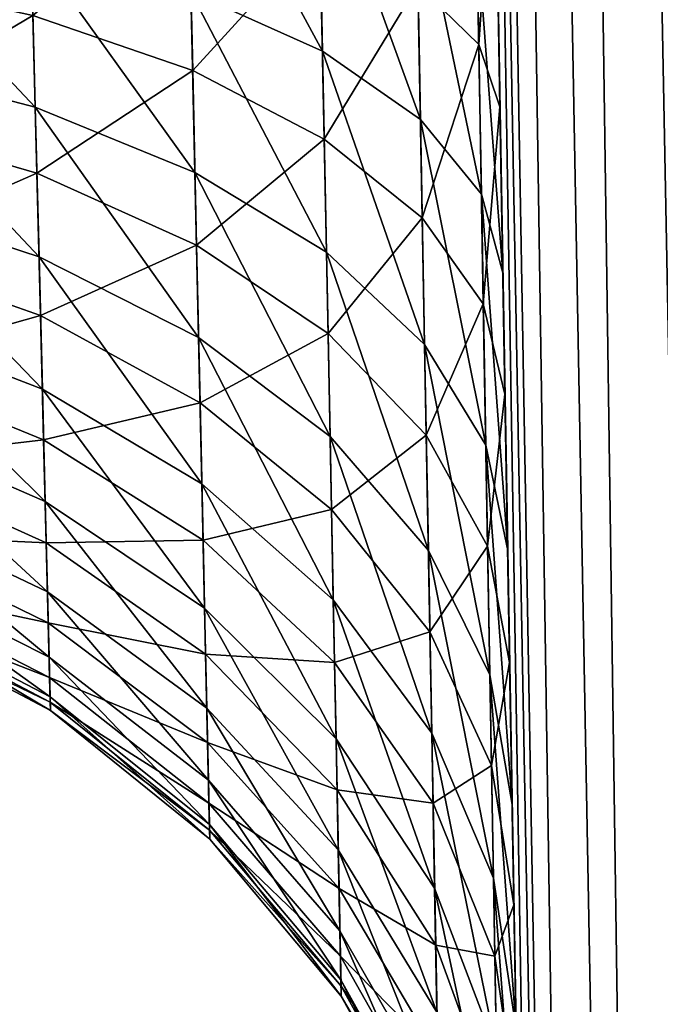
# Model space of a CAD drawing. Header units: metres. Extents: x -59 to 28, y 0 to 1740.
# Tile 89 of 112: x -15.626 to -15.323, y 1657.479 to 1657.944. Entities that reach past the tile are written whole.
import ezdxf

# ---------------------------------------------------------------- set-up
doc = ezdxf.new("R2010")
doc.units = ezdxf.units.M

msp = doc.modelspace()

# ---------------------------------------------------------------- linework, layer by layer
at = {"layer": 'ELYT3PV170'}
for points in [[(-15.334024, 1654.191284, 645.665894), (-15.5, 1663.699951, 673.500061), (-15.5, 1663.699951, 645.499939)], [(-15.5, 1663.699951, 673.500061), (-15.334024, 1654.191284, 645.665894), (-15.403845, 1658.191284, 673.596252)], [(-15.403845, 1658.191284, 686.403748), (-15.386809, 1657.215332, 814.481628), (-15.5, 1663.699951, 686.499939)], [(-15.386809, 1657.215332, 814.481628), (-15.387152, 1657.234863, 814.368713), (-15.5, 1663.699951, 686.499939)], [(-15.5, 1663.699951, 686.499939), (-15.387152, 1657.234863, 814.368713), (-15.5, 1663.699951, 750)], [(-15.387918, 1657.278809, 814.22821), (-15.5, 1663.699951, 750), (-15.387152, 1657.234863, 814.368713)], [(-15.389037, 1657.342896, 814.095642), (-15.5, 1663.699951, 750), (-15.387918, 1657.278809, 814.22821)], [(-15.390484, 1657.425781, 813.973938), (-15.5, 1663.699951, 750), (-15.389037, 1657.342896, 814.095642)], [(-15.392226, 1657.525635, 813.865784), (-15.5, 1663.699951, 750), (-15.390484, 1657.425781, 813.973938)], [(-15.394227, 1657.640259, 813.773376), (-15.5, 1663.699951, 750), (-15.392226, 1657.525635, 813.865784)], [(-15.396442, 1657.767212, 813.698853), (-15.5, 1663.699951, 750), (-15.394227, 1657.640259, 813.773376)], [(-15.5, 1663.699951, 750), (-15.398813, 1657.903076, 813.643982), (-15.401299, 1658.04541, 813.609497)], [(-15.398813, 1657.903076, 813.643982), (-15.5, 1663.699951, 750), (-15.396442, 1657.767212, 813.698853)], [(-15.5, 1663.699951, 854.500061), (-15.5, 1663.699951, 826.499939), (-15.334024, 1654.191284, 854.334106)], [(-15.5, 1663.699951, 826.499939), (-15.403845, 1658.191284, 826.403748), (-15.334024, 1654.191284, 854.334106)], [(-15.5, 1663.699951, 854.500061), (-15.334024, 1654.191284, 854.334106), (-15.492388, 1663.699951, 854.586975)], [(-15.334024, 1654.191284, 645.665894), (-15.5, 1663.699951, 645.499939), (-15.324392, 1654.189697, 645.568359)], [(-15.5, 1663.699951, 645.499939), (-15.492388, 1663.699951, 645.413025), (-15.324392, 1654.189697, 645.568359)], [(-15.334024, 1654.191284, 854.334106), (-15.324392, 1654.189697, 854.431641), (-15.492388, 1663.699951, 854.586975)], [(-15.492388, 1663.699951, 854.586975), (-15.324392, 1654.189697, 854.431641), (-15.469803, 1663.699951, 854.671204)], [(-15.324392, 1654.189697, 645.568359), (-15.492388, 1663.699951, 645.413025), (-15.469803, 1663.699951, 645.328796)], [(-15.432965, 1663.699951, 854.750183), (-15.469803, 1663.699951, 854.671204), (-15.295926, 1654.188599, 854.525391)], [(-15.295926, 1654.188599, 854.525391), (-15.469803, 1663.699951, 854.671204), (-15.324392, 1654.189697, 854.431641)], [(-15.432965, 1663.699951, 645.249817), (-15.295926, 1654.188599, 645.474609), (-15.469803, 1663.699951, 645.328796)], [(-15.295926, 1654.188599, 645.474609), (-15.324392, 1654.189697, 645.568359), (-15.469803, 1663.699951, 645.328796)], [(-15.383017, 1663.699951, 854.821472), (-15.432965, 1663.699951, 854.750183), (-15.24972, 1654.187866, 854.611816)], [(-15.24972, 1654.187866, 854.611816), (-15.432965, 1663.699951, 854.750183), (-15.295926, 1654.188599, 854.525391)], [(-15.383017, 1663.699951, 645.178528), (-15.24972, 1654.187866, 645.388184), (-15.432965, 1663.699951, 645.249817)], [(-15.24972, 1654.187866, 645.388184), (-15.295926, 1654.188599, 645.474609), (-15.432965, 1663.699951, 645.249817)], [(-15.321469, 1663.699951, 854.882996), (-15.383017, 1663.699951, 854.821472), (-15.187547, 1654.187622, 854.687561)], [(-15.187547, 1654.187622, 854.687561), (-15.383017, 1663.699951, 854.821472), (-15.24972, 1654.187866, 854.611816)], [(-15.321469, 1663.699951, 645.117004), (-15.187547, 1654.187622, 645.312439), (-15.383017, 1663.699951, 645.178528)], [(-15.187547, 1654.187622, 645.312439), (-15.24972, 1654.187866, 645.388184), (-15.383017, 1663.699951, 645.178528)], [(-15.403845, 1658.191284, 673.596252), (-15.334024, 1654.191284, 645.665894), (-15.401849, 1658.076904, 673.604797)], [(-15.401299, 1658.04541, 686.390503), (-15.386809, 1657.215332, 814.481628), (-15.403845, 1658.191284, 686.403748)], [(-15.401849, 1658.076904, 826.395203), (-15.334024, 1654.191284, 854.334106), (-15.403845, 1658.191284, 826.403748)], [(-15.401849, 1658.076904, 673.604797), (-15.334024, 1654.191284, 645.665894), (-15.399883, 1657.964355, 673.626404)], [(-15.399883, 1657.964355, 826.373596), (-15.334024, 1654.191284, 854.334106), (-15.401849, 1658.076904, 826.395203)], [(-15.437631, 1657.960693, 813.825562), (-15.411147, 1658.061157, 813.705566), (-15.408873, 1657.932617, 813.736511)], [(-15.408873, 1657.932617, 686.263489), (-15.411147, 1658.061157, 686.294434), (-15.437631, 1657.960693, 686.174438)], [(-15.411147, 1658.061157, 813.705566), (-15.401299, 1658.04541, 813.609497), (-15.408873, 1657.932617, 813.736511)], [(-15.401299, 1658.04541, 686.390503), (-15.411147, 1658.061157, 686.294434), (-15.408873, 1657.932617, 686.263489)], [(-15.547059, 1658.047974, 826.031494), (-15.482856, 1657.929443, 826.071716), (-15.484874, 1658.03064, 826.104858)], [(-15.482856, 1657.929443, 826.071716), (-15.547059, 1658.047974, 826.031494), (-15.545049, 1657.957397, 826.001892)], [(-15.484874, 1658.03064, 673.895142), (-15.482856, 1657.929443, 673.928284), (-15.547059, 1658.047974, 673.968506)], [(-15.482856, 1657.929443, 673.928284), (-15.545049, 1657.957397, 673.998108), (-15.547059, 1658.047974, 673.968506)], [(-15.408873, 1657.932617, 813.736511), (-15.401299, 1658.04541, 813.609497), (-15.398813, 1657.903076, 813.643982)], [(-15.398813, 1657.903076, 686.356018), (-15.401299, 1658.04541, 686.390503), (-15.408873, 1657.932617, 686.263489)], [(-15.398813, 1657.903076, 686.356018), (-15.386809, 1657.215332, 814.481628), (-15.401299, 1658.04541, 686.390503)], [(-15.482856, 1657.929443, 826.071716), (-15.436457, 1657.897095, 826.151245), (-15.484874, 1658.03064, 826.104858)], [(-15.484874, 1658.03064, 826.104858), (-15.436457, 1657.897095, 826.151245), (-15.438548, 1658.010254, 826.188538)], [(-15.438548, 1658.010254, 673.811462), (-15.436457, 1657.897095, 673.848755), (-15.484874, 1658.03064, 673.895142)], [(-15.436457, 1657.897095, 673.848755), (-15.482856, 1657.929443, 673.928284), (-15.484874, 1658.03064, 673.895142)], [(-15.544221, 1657.920166, 814.014832), (-15.619818, 1657.946289, 814.070679), (-15.546177, 1658.008301, 813.979675)], [(-15.544221, 1657.920166, 685.985168), (-15.546177, 1658.008301, 686.020325), (-15.619818, 1657.946289, 685.929321)], [(-15.483988, 1657.986206, 813.907654), (-15.544221, 1657.920166, 814.014832), (-15.546177, 1658.008301, 813.979675)], [(-15.483988, 1657.986206, 686.092346), (-15.546177, 1658.008301, 686.020325), (-15.544221, 1657.920166, 685.985168)], [(-15.436457, 1657.897095, 826.151245), (-15.40762, 1657.861816, 826.237549), (-15.438548, 1658.010254, 826.188538)], [(-15.438548, 1658.010254, 826.188538), (-15.40762, 1657.861816, 826.237549), (-15.409853, 1657.987915, 826.279236)], [(-15.409853, 1657.987915, 673.720764), (-15.40762, 1657.861816, 673.762451), (-15.438548, 1658.010254, 673.811462)], [(-15.40762, 1657.861816, 673.762451), (-15.436457, 1657.897095, 673.848755), (-15.438548, 1658.010254, 673.811462)], [(-15.620666, 1657.97998, 825.944458), (-15.706826, 1657.996338, 825.901611), (-15.618726, 1657.902832, 825.905884)], [(-15.618726, 1657.902832, 825.905884), (-15.706826, 1657.996338, 825.901611), (-15.704795, 1657.925293, 825.866089)], [(-15.620666, 1657.97998, 674.055542), (-15.618726, 1657.902832, 674.094116), (-15.706826, 1657.996338, 674.098389)], [(-15.618726, 1657.902832, 674.094116), (-15.704795, 1657.925293, 674.133911), (-15.706826, 1657.996338, 674.098389)], [(-15.40762, 1657.861816, 826.237549), (-15.397445, 1657.824585, 826.327209), (-15.409853, 1657.987915, 826.279236)], [(-15.409853, 1657.987915, 826.279236), (-15.397445, 1657.824585, 826.327209), (-15.399883, 1657.964355, 826.373596)], [(-15.399883, 1657.964355, 673.626404), (-15.397445, 1657.824585, 673.672791), (-15.409853, 1657.987915, 673.720764)], [(-15.397445, 1657.824585, 673.672791), (-15.40762, 1657.861816, 673.762451), (-15.409853, 1657.987915, 673.720764)], [(-15.544221, 1657.920166, 814.014832), (-15.483988, 1657.986206, 813.907654), (-15.482025, 1657.887817, 813.947021)], [(-15.482025, 1657.887817, 686.052979), (-15.483988, 1657.986206, 686.092346), (-15.544221, 1657.920166, 685.985168)], [(-15.483988, 1657.986206, 813.907654), (-15.437631, 1657.960693, 813.825562), (-15.482025, 1657.887817, 813.947021)], [(-15.437631, 1657.960693, 686.174438), (-15.483988, 1657.986206, 686.092346), (-15.482025, 1657.887817, 686.052979)], [(-15.545049, 1657.957397, 826.001892), (-15.620666, 1657.97998, 825.944458), (-15.543156, 1657.87207, 825.959229)], [(-15.543156, 1657.87207, 825.959229), (-15.620666, 1657.97998, 825.944458), (-15.618726, 1657.902832, 825.905884)], [(-15.545049, 1657.957397, 673.998108), (-15.543156, 1657.87207, 674.040771), (-15.620666, 1657.97998, 674.055542)], [(-15.543156, 1657.87207, 674.040771), (-15.618726, 1657.902832, 674.094116), (-15.620666, 1657.97998, 674.055542)], [(-15.619818, 1657.946289, 814.070679), (-15.703975, 1657.896606, 814.152283), (-15.705938, 1657.96521, 814.112305)], [(-15.619818, 1657.946289, 685.929321), (-15.705938, 1657.96521, 685.887695), (-15.703975, 1657.896606, 685.847717)], [(-15.399883, 1657.964355, 673.626404), (-15.334024, 1654.191284, 645.665894), (-15.397445, 1657.824585, 673.672791)], [(-15.397445, 1657.824585, 826.327209), (-15.334024, 1654.191284, 854.334106), (-15.399883, 1657.964355, 826.373596)], [(-15.482025, 1657.887817, 813.947021), (-15.437631, 1657.960693, 813.825562), (-15.435596, 1657.850586, 813.86969)], [(-15.435596, 1657.850586, 686.13031), (-15.437631, 1657.960693, 686.174438), (-15.482025, 1657.887817, 686.052979)], [(-15.437631, 1657.960693, 813.825562), (-15.408873, 1657.932617, 813.736511), (-15.435596, 1657.850586, 813.86969)], [(-15.408873, 1657.932617, 686.263489), (-15.437631, 1657.960693, 686.174438), (-15.435596, 1657.850586, 686.13031)], [(-15.545049, 1657.957397, 826.001892), (-15.480955, 1657.834229, 826.023987), (-15.482856, 1657.929443, 826.071716)], [(-15.480955, 1657.834229, 826.023987), (-15.545049, 1657.957397, 826.001892), (-15.543156, 1657.87207, 825.959229)], [(-15.482856, 1657.929443, 673.928284), (-15.480955, 1657.834229, 673.976013), (-15.545049, 1657.957397, 673.998108)], [(-15.480955, 1657.834229, 673.976013), (-15.543156, 1657.87207, 674.040771), (-15.545049, 1657.957397, 673.998108)], [(-15.617943, 1657.871704, 814.114014), (-15.703975, 1657.896606, 814.152283), (-15.619818, 1657.946289, 814.070679)], [(-15.617943, 1657.871704, 685.885986), (-15.619818, 1657.946289, 685.929321), (-15.703975, 1657.896606, 685.847717)], [(-15.544221, 1657.920166, 814.014832), (-15.617943, 1657.871704, 814.114014), (-15.619818, 1657.946289, 814.070679)], [(-15.544221, 1657.920166, 685.985168), (-15.619818, 1657.946289, 685.929321), (-15.617943, 1657.871704, 685.885986)], [(-15.435596, 1657.850586, 813.86969), (-15.408873, 1657.932617, 813.736511), (-15.406703, 1657.809937, 813.78595)], [(-15.406703, 1657.809937, 686.21405), (-15.408873, 1657.932617, 686.263489), (-15.435596, 1657.850586, 686.13031)], [(-15.408873, 1657.932617, 813.736511), (-15.398813, 1657.903076, 813.643982), (-15.406703, 1657.809937, 813.78595)], [(-15.398813, 1657.903076, 686.356018), (-15.408873, 1657.932617, 686.263489), (-15.406703, 1657.809937, 686.21405)], [(-15.480955, 1657.834229, 826.023987), (-15.434489, 1657.790649, 826.097717), (-15.482856, 1657.929443, 826.071716)], [(-15.482856, 1657.929443, 826.071716), (-15.434489, 1657.790649, 826.097717), (-15.436457, 1657.897095, 826.151245)], [(-15.436457, 1657.897095, 673.848755), (-15.434489, 1657.790649, 673.902283), (-15.482856, 1657.929443, 673.928284)], [(-15.434489, 1657.790649, 673.902283), (-15.480955, 1657.834229, 673.976013), (-15.482856, 1657.929443, 673.928284)], [(-15.618726, 1657.902832, 825.905884), (-15.704795, 1657.925293, 825.866089), (-15.616949, 1657.832153, 825.856384)], [(-15.616949, 1657.832153, 825.856384), (-15.704795, 1657.925293, 825.866089), (-15.702934, 1657.860229, 825.820496)], [(-15.618726, 1657.902832, 674.094116), (-15.616949, 1657.832153, 674.143616), (-15.704795, 1657.925293, 674.133911)], [(-15.616949, 1657.832153, 674.143616), (-15.702934, 1657.860229, 674.179504), (-15.704795, 1657.925293, 674.133911)], [(-15.542392, 1657.837646, 814.062805), (-15.617943, 1657.871704, 814.114014), (-15.544221, 1657.920166, 814.014832)], [(-15.542392, 1657.837646, 685.937195), (-15.544221, 1657.920166, 685.985168), (-15.617943, 1657.871704, 685.885986)], [(-15.482025, 1657.887817, 813.947021), (-15.542392, 1657.837646, 814.062805), (-15.544221, 1657.920166, 814.014832)], [(-15.482025, 1657.887817, 686.052979), (-15.544221, 1657.920166, 685.985168), (-15.542392, 1657.837646, 685.937195)], [(-15.543156, 1657.87207, 825.959229), (-15.618726, 1657.902832, 825.905884), (-15.541422, 1657.793945, 825.904419)], [(-15.541422, 1657.793945, 825.904419), (-15.618726, 1657.902832, 825.905884), (-15.616949, 1657.832153, 825.856384)], [(-15.543156, 1657.87207, 674.040771), (-15.541422, 1657.793945, 674.095581), (-15.618726, 1657.902832, 674.094116)], [(-15.541422, 1657.793945, 674.095581), (-15.616949, 1657.832153, 674.143616), (-15.618726, 1657.902832, 674.094116)], [(-15.406703, 1657.809937, 813.78595), (-15.398813, 1657.903076, 813.643982), (-15.396442, 1657.767212, 813.698853)], [(-15.396442, 1657.767212, 686.301147), (-15.398813, 1657.903076, 686.356018), (-15.406703, 1657.809937, 686.21405)], [(-15.396442, 1657.767212, 686.301147), (-15.386809, 1657.215332, 814.481628), (-15.398813, 1657.903076, 686.356018)], [(-15.617943, 1657.871704, 814.114014), (-15.702201, 1657.834595, 814.201904), (-15.703975, 1657.896606, 814.152283)], [(-15.617943, 1657.871704, 685.885986), (-15.703975, 1657.896606, 685.847717), (-15.702201, 1657.834595, 685.798096)], [(-15.434489, 1657.790649, 826.097717), (-15.40552, 1657.743042, 826.177734), (-15.436457, 1657.897095, 826.151245)], [(-15.436457, 1657.897095, 826.151245), (-15.40552, 1657.743042, 826.177734), (-15.40762, 1657.861816, 826.237549)], [(-15.40762, 1657.861816, 673.762451), (-15.40552, 1657.743042, 673.822266), (-15.436457, 1657.897095, 673.848755)], [(-15.40552, 1657.743042, 673.822266), (-15.434489, 1657.790649, 673.902283), (-15.436457, 1657.897095, 673.848755)], [(-15.542392, 1657.837646, 814.062805), (-15.482025, 1657.887817, 813.947021), (-15.480189, 1657.795776, 814.000671)], [(-15.480189, 1657.795776, 685.999329), (-15.482025, 1657.887817, 686.052979), (-15.542392, 1657.837646, 685.937195)], [(-15.482025, 1657.887817, 813.947021), (-15.435596, 1657.850586, 813.86969), (-15.480189, 1657.795776, 814.000671)], [(-15.435596, 1657.850586, 686.13031), (-15.482025, 1657.887817, 686.052979), (-15.480189, 1657.795776, 685.999329)], [(-15.616248, 1657.804321, 814.167847), (-15.702201, 1657.834595, 814.201904), (-15.617943, 1657.871704, 814.114014)], [(-15.616248, 1657.804321, 685.832153), (-15.617943, 1657.871704, 685.885986), (-15.702201, 1657.834595, 685.798096)], [(-15.542392, 1657.837646, 814.062805), (-15.616248, 1657.804321, 814.167847), (-15.617943, 1657.871704, 814.114014)], [(-15.542392, 1657.837646, 685.937195), (-15.617943, 1657.871704, 685.885986), (-15.616248, 1657.804321, 685.832153)], [(-15.543156, 1657.87207, 825.959229), (-15.479216, 1657.74707, 825.962769), (-15.480955, 1657.834229, 826.023987)], [(-15.479216, 1657.74707, 825.962769), (-15.543156, 1657.87207, 825.959229), (-15.541422, 1657.793945, 825.904419)], [(-15.480955, 1657.834229, 673.976013), (-15.479216, 1657.74707, 674.037231), (-15.543156, 1657.87207, 674.040771)], [(-15.479216, 1657.74707, 674.037231), (-15.541422, 1657.793945, 674.095581), (-15.543156, 1657.87207, 674.040771)], [(-15.40552, 1657.743042, 826.177734), (-15.395152, 1657.693237, 826.260803), (-15.40762, 1657.861816, 826.237549)], [(-15.40762, 1657.861816, 826.237549), (-15.395152, 1657.693237, 826.260803), (-15.397445, 1657.824585, 826.327209)], [(-15.397445, 1657.824585, 673.672791), (-15.395152, 1657.693237, 673.739197), (-15.40762, 1657.861816, 673.762451)], [(-15.395152, 1657.693237, 673.739197), (-15.40552, 1657.743042, 673.822266), (-15.40762, 1657.861816, 673.762451)], [(-15.616949, 1657.832153, 825.856384), (-15.702934, 1657.860229, 825.820496), (-15.615376, 1657.769531, 825.796997)], [(-15.615376, 1657.769531, 825.796997), (-15.702934, 1657.860229, 825.820496), (-15.701287, 1657.802612, 825.765808)], [(-15.616949, 1657.832153, 674.143616), (-15.615376, 1657.769531, 674.203003), (-15.702934, 1657.860229, 674.179504)], [(-15.615376, 1657.769531, 674.203003), (-15.701287, 1657.802612, 674.234192), (-15.702934, 1657.860229, 674.179504)], [(-15.480189, 1657.795776, 814.000671), (-15.435596, 1657.850586, 813.86969), (-15.433695, 1657.747681, 813.929871)], [(-15.433695, 1657.747681, 686.070129), (-15.435596, 1657.850586, 686.13031), (-15.480189, 1657.795776, 685.999329)], [(-15.435596, 1657.850586, 813.86969), (-15.406703, 1657.809937, 813.78595), (-15.433695, 1657.747681, 813.929871)], [(-15.406703, 1657.809937, 686.21405), (-15.435596, 1657.850586, 686.13031), (-15.433695, 1657.747681, 686.070129)], [(-15.616248, 1657.804321, 814.167847), (-15.700656, 1657.780518, 814.260132), (-15.702201, 1657.834595, 814.201904)], [(-15.616248, 1657.804321, 685.832153), (-15.702201, 1657.834595, 685.798096), (-15.700656, 1657.780518, 685.739868)], [(-15.540739, 1657.763062, 814.122437), (-15.616248, 1657.804321, 814.167847), (-15.542392, 1657.837646, 814.062805)], [(-15.540739, 1657.763062, 685.877563), (-15.542392, 1657.837646, 685.937195), (-15.616248, 1657.804321, 685.832153)], [(-15.480189, 1657.795776, 814.000671), (-15.540739, 1657.763062, 814.122437), (-15.542392, 1657.837646, 814.062805)], [(-15.480189, 1657.795776, 685.999329), (-15.542392, 1657.837646, 685.937195), (-15.540739, 1657.763062, 685.877563)], [(-15.479216, 1657.74707, 825.962769), (-15.432687, 1657.693115, 826.029114), (-15.480955, 1657.834229, 826.023987)], [(-15.480955, 1657.834229, 826.023987), (-15.432687, 1657.693115, 826.029114), (-15.434489, 1657.790649, 826.097717)], [(-15.434489, 1657.790649, 673.902283), (-15.432687, 1657.693115, 673.970886), (-15.480955, 1657.834229, 673.976013)], [(-15.432687, 1657.693115, 673.970886), (-15.479216, 1657.74707, 674.037231), (-15.480955, 1657.834229, 673.976013)], [(-15.541422, 1657.793945, 825.904419), (-15.616949, 1657.832153, 825.856384), (-15.539886, 1657.724731, 825.838745)], [(-15.539886, 1657.724731, 825.838745), (-15.616949, 1657.832153, 825.856384), (-15.615376, 1657.769531, 825.796997)], [(-15.541422, 1657.793945, 674.095581), (-15.539886, 1657.724731, 674.161255), (-15.616949, 1657.832153, 674.143616)], [(-15.539886, 1657.724731, 674.161255), (-15.615376, 1657.769531, 674.203003), (-15.616949, 1657.832153, 674.143616)], [(-15.397445, 1657.824585, 673.672791), (-15.334024, 1654.191284, 645.665894), (-15.395152, 1657.693237, 673.739197)], [(-15.395152, 1657.693237, 826.260803), (-15.334024, 1654.191284, 854.334106), (-15.397445, 1657.824585, 826.327209)], [(-15.433695, 1657.747681, 813.929871), (-15.406703, 1657.809937, 813.78595), (-15.404674, 1657.69519, 813.853149)], [(-15.404674, 1657.69519, 686.146851), (-15.406703, 1657.809937, 686.21405), (-15.433695, 1657.747681, 686.070129)], [(-15.406703, 1657.809937, 813.78595), (-15.396442, 1657.767212, 813.698853), (-15.404674, 1657.69519, 813.853149)], [(-15.396442, 1657.767212, 686.301147), (-15.406703, 1657.809937, 686.21405), (-15.404674, 1657.69519, 686.146851)], [(-15.615376, 1657.769531, 825.796997), (-15.701287, 1657.802612, 825.765808), (-15.614039, 1657.716309, 825.729004)], [(-15.614039, 1657.716309, 825.729004), (-15.701287, 1657.802612, 825.765808), (-15.699888, 1657.753662, 825.703186)], [(-15.615376, 1657.769531, 674.203003), (-15.614039, 1657.716309, 674.270996), (-15.701287, 1657.802612, 674.234192)], [(-15.614039, 1657.716309, 674.270996), (-15.699888, 1657.753662, 674.296814), (-15.701287, 1657.802612, 674.234192)], [(-15.614773, 1657.745483, 814.23114), (-15.700656, 1657.780518, 814.260132), (-15.616248, 1657.804321, 814.167847)], [(-15.614773, 1657.745483, 685.76886), (-15.616248, 1657.804321, 685.832153), (-15.700656, 1657.780518, 685.739868)], [(-15.540739, 1657.763062, 814.122437), (-15.614773, 1657.745483, 814.23114), (-15.616248, 1657.804321, 814.167847)], [(-15.540739, 1657.763062, 685.877563), (-15.616248, 1657.804321, 685.832153), (-15.614773, 1657.745483, 685.76886)], [(-15.541422, 1657.793945, 825.904419), (-15.477675, 1657.6698, 825.889343), (-15.479216, 1657.74707, 825.962769)], [(-15.477675, 1657.6698, 825.889343), (-15.541422, 1657.793945, 825.904419), (-15.539886, 1657.724731, 825.838745)], [(-15.479216, 1657.74707, 674.037231), (-15.477675, 1657.6698, 674.110657), (-15.541422, 1657.793945, 674.095581)], [(-15.477675, 1657.6698, 674.110657), (-15.539886, 1657.724731, 674.161255), (-15.541422, 1657.793945, 674.095581)], [(-15.540739, 1657.763062, 814.122437), (-15.480189, 1657.795776, 814.000671), (-15.47853, 1657.712646, 814.067261)], [(-15.47853, 1657.712646, 685.932739), (-15.480189, 1657.795776, 685.999329), (-15.540739, 1657.763062, 685.877563)], [(-15.480189, 1657.795776, 814.000671), (-15.433695, 1657.747681, 813.929871), (-15.47853, 1657.712646, 814.067261)], [(-15.433695, 1657.747681, 686.070129), (-15.480189, 1657.795776, 685.999329), (-15.47853, 1657.712646, 685.932739)], [(-15.432687, 1657.693115, 826.029114), (-15.403599, 1657.634399, 826.101074), (-15.434489, 1657.790649, 826.097717)], [(-15.434489, 1657.790649, 826.097717), (-15.403599, 1657.634399, 826.101074), (-15.40552, 1657.743042, 826.177734)], [(-15.40552, 1657.743042, 673.822266), (-15.403599, 1657.634399, 673.898926), (-15.434489, 1657.790649, 673.902283)], [(-15.403599, 1657.634399, 673.898926), (-15.432687, 1657.693115, 673.970886), (-15.434489, 1657.790649, 673.902283)], [(-15.614773, 1657.745483, 814.23114), (-15.699373, 1657.735596, 814.325745), (-15.700656, 1657.780518, 814.260132)], [(-15.614773, 1657.745483, 685.76886), (-15.700656, 1657.780518, 685.739868), (-15.699373, 1657.735596, 685.674255)], [(-15.539886, 1657.724731, 825.838745), (-15.615376, 1657.769531, 825.796997), (-15.538583, 1657.665894, 825.763489)], [(-15.538583, 1657.665894, 825.763489), (-15.615376, 1657.769531, 825.796997), (-15.614039, 1657.716309, 825.729004)], [(-15.539886, 1657.724731, 674.161255), (-15.538583, 1657.665894, 674.236511), (-15.615376, 1657.769531, 674.203003)], [(-15.538583, 1657.665894, 674.236511), (-15.614039, 1657.716309, 674.270996), (-15.615376, 1657.769531, 674.203003)], [(-15.404674, 1657.69519, 813.853149), (-15.396442, 1657.767212, 813.698853), (-15.394227, 1657.640259, 813.773376)], [(-15.394227, 1657.640259, 686.226624), (-15.396442, 1657.767212, 686.301147), (-15.404674, 1657.69519, 686.146851)], [(-15.394227, 1657.640259, 686.226624), (-15.386809, 1657.215332, 814.481628), (-15.396442, 1657.767212, 686.301147)], [(-15.539298, 1657.69812, 814.192444), (-15.614773, 1657.745483, 814.23114), (-15.540739, 1657.763062, 814.122437)], [(-15.539298, 1657.69812, 685.807556), (-15.540739, 1657.763062, 685.877563), (-15.614773, 1657.745483, 685.76886)], [(-15.47853, 1657.712646, 814.067261), (-15.539298, 1657.69812, 814.192444), (-15.540739, 1657.763062, 814.122437)], [(-15.47853, 1657.712646, 685.932739), (-15.540739, 1657.763062, 685.877563), (-15.539298, 1657.69812, 685.807556)], [(-15.614039, 1657.716309, 825.729004), (-15.699888, 1657.753662, 825.703186), (-15.612969, 1657.673706, 825.65387)], [(-15.612969, 1657.673706, 825.65387), (-15.699888, 1657.753662, 825.703186), (-15.698769, 1657.714478, 825.633972)], [(-15.614039, 1657.716309, 674.270996), (-15.612969, 1657.673706, 674.34613), (-15.699888, 1657.753662, 674.296814)], [(-15.612969, 1657.673706, 674.34613), (-15.698769, 1657.714478, 674.366028), (-15.699888, 1657.753662, 674.296814)], [(-15.613546, 1657.696777, 814.302368), (-15.699373, 1657.735596, 814.325745), (-15.614773, 1657.745483, 814.23114)], [(-15.613546, 1657.696777, 685.697632), (-15.614773, 1657.745483, 685.76886), (-15.699373, 1657.735596, 685.674255)], [(-15.539298, 1657.69812, 814.192444), (-15.613546, 1657.696777, 814.302368), (-15.614773, 1657.745483, 814.23114)], [(-15.539298, 1657.69812, 685.807556), (-15.614773, 1657.745483, 685.76886), (-15.613546, 1657.696777, 685.697632)], [(-15.477675, 1657.6698, 825.889343), (-15.431091, 1657.606812, 825.946899), (-15.479216, 1657.74707, 825.962769)], [(-15.479216, 1657.74707, 825.962769), (-15.431091, 1657.606812, 825.946899), (-15.432687, 1657.693115, 826.029114)], [(-15.432687, 1657.693115, 673.970886), (-15.431091, 1657.606812, 674.053101), (-15.479216, 1657.74707, 674.037231)], [(-15.431091, 1657.606812, 674.053101), (-15.477675, 1657.6698, 674.110657), (-15.479216, 1657.74707, 674.037231)], [(-15.47853, 1657.712646, 814.067261), (-15.433695, 1657.747681, 813.929871), (-15.431976, 1657.654663, 814.004517)], [(-15.431976, 1657.654663, 685.995483), (-15.433695, 1657.747681, 686.070129), (-15.47853, 1657.712646, 685.932739)], [(-15.433695, 1657.747681, 813.929871), (-15.404674, 1657.69519, 813.853149), (-15.431976, 1657.654663, 814.004517)], [(-15.404674, 1657.69519, 686.146851), (-15.433695, 1657.747681, 686.070129), (-15.431976, 1657.654663, 685.995483)], [(-15.403599, 1657.634399, 826.101074), (-15.393053, 1657.572998, 826.175842), (-15.40552, 1657.743042, 826.177734)], [(-15.40552, 1657.743042, 826.177734), (-15.393053, 1657.572998, 826.175842), (-15.395152, 1657.693237, 826.260803)], [(-15.395152, 1657.693237, 673.739197), (-15.393053, 1657.572998, 673.824158), (-15.40552, 1657.743042, 673.822266)], [(-15.393053, 1657.572998, 673.824158), (-15.403599, 1657.634399, 673.898926), (-15.40552, 1657.743042, 673.822266)], [(-15.613546, 1657.696777, 814.302368), (-15.69838, 1657.700806, 814.397278), (-15.699373, 1657.735596, 814.325745)], [(-15.613546, 1657.696777, 685.697632), (-15.699373, 1657.735596, 685.674255), (-15.69838, 1657.700806, 685.602722)], [(-15.539886, 1657.724731, 825.838745), (-15.476366, 1657.604126, 825.805298), (-15.477675, 1657.6698, 825.889343)], [(-15.476366, 1657.604126, 825.805298), (-15.539886, 1657.724731, 825.838745), (-15.538583, 1657.665894, 825.763489)], [(-15.477675, 1657.6698, 674.110657), (-15.476366, 1657.604126, 674.194702), (-15.539886, 1657.724731, 674.161255)], [(-15.476366, 1657.604126, 674.194702), (-15.538583, 1657.665894, 674.236511), (-15.539886, 1657.724731, 674.161255)], [(-15.612969, 1657.673706, 825.65387), (-15.698769, 1657.714478, 825.633972), (-15.612192, 1657.6427, 825.573608)], [(-15.612192, 1657.6427, 825.573608), (-15.698769, 1657.714478, 825.633972), (-15.697955, 1657.685913, 825.56012)], [(-15.612969, 1657.673706, 674.34613), (-15.612192, 1657.6427, 674.426392), (-15.698769, 1657.714478, 674.366028)], [(-15.612192, 1657.6427, 674.426392), (-15.697955, 1657.685913, 674.43988), (-15.698769, 1657.714478, 674.366028)], [(-15.538583, 1657.665894, 825.763489), (-15.614039, 1657.716309, 825.729004), (-15.537539, 1657.618652, 825.680359)], [(-15.537539, 1657.618652, 825.680359), (-15.614039, 1657.716309, 825.729004), (-15.612969, 1657.673706, 825.65387)], [(-15.538583, 1657.665894, 674.236511), (-15.537539, 1657.618652, 674.319641), (-15.614039, 1657.716309, 674.270996)], [(-15.537539, 1657.618652, 674.319641), (-15.612969, 1657.673706, 674.34613), (-15.614039, 1657.716309, 674.270996)], [(-15.539298, 1657.69812, 814.192444), (-15.47853, 1657.712646, 814.067261), (-15.477084, 1657.640137, 814.145447)], [(-15.477084, 1657.640137, 685.854553), (-15.47853, 1657.712646, 685.932739), (-15.539298, 1657.69812, 685.807556)], [(-15.47853, 1657.712646, 814.067261), (-15.431976, 1657.654663, 814.004517), (-15.477084, 1657.640137, 814.145447)], [(-15.431976, 1657.654663, 685.995483), (-15.47853, 1657.712646, 685.932739), (-15.477084, 1657.640137, 685.854553)], [(-15.612598, 1657.658936, 814.380127), (-15.69838, 1657.700806, 814.397278), (-15.613546, 1657.696777, 814.302368)], [(-15.612598, 1657.658936, 814.380127), (-15.6977, 1657.677002, 814.473206), (-15.69838, 1657.700806, 814.397278)], [(-15.612598, 1657.658936, 685.619873), (-15.613546, 1657.696777, 685.697632), (-15.69838, 1657.700806, 685.602722)], [(-15.612598, 1657.658936, 685.619873), (-15.69838, 1657.700806, 685.602722), (-15.6977, 1657.677002, 685.526794)], [(-15.538102, 1657.644165, 814.27124), (-15.613546, 1657.696777, 814.302368), (-15.539298, 1657.69812, 814.192444)], [(-15.538102, 1657.644165, 685.72876), (-15.539298, 1657.69812, 685.807556), (-15.613546, 1657.696777, 685.697632)], [(-15.538102, 1657.644165, 814.27124), (-15.612598, 1657.658936, 814.380127), (-15.613546, 1657.696777, 814.302368)], [(-15.538102, 1657.644165, 685.72876), (-15.613546, 1657.696777, 685.697632), (-15.612598, 1657.658936, 685.619873)], [(-15.477084, 1657.640137, 814.145447), (-15.538102, 1657.644165, 814.27124), (-15.539298, 1657.69812, 814.192444)], [(-15.477084, 1657.640137, 685.854553), (-15.539298, 1657.69812, 685.807556), (-15.538102, 1657.644165, 685.72876)], [(-15.431976, 1657.654663, 814.004517), (-15.404674, 1657.69519, 813.853149), (-15.402842, 1657.591553, 813.936462)], [(-15.402842, 1657.591553, 686.063538), (-15.404674, 1657.69519, 686.146851), (-15.431976, 1657.654663, 685.995483)], [(-15.404674, 1657.69519, 813.853149), (-15.394227, 1657.640259, 813.773376), (-15.402842, 1657.591553, 813.936462)], [(-15.394227, 1657.640259, 686.226624), (-15.404674, 1657.69519, 686.146851), (-15.402842, 1657.591553, 686.063538)], [(-15.431091, 1657.606812, 825.946899), (-15.401897, 1657.538208, 826.009338), (-15.432687, 1657.693115, 826.029114)], [(-15.432687, 1657.693115, 826.029114), (-15.401897, 1657.538208, 826.009338), (-15.403599, 1657.634399, 826.101074)], [(-15.403599, 1657.634399, 673.898926), (-15.401897, 1657.538208, 673.990662), (-15.432687, 1657.693115, 673.970886)], [(-15.401897, 1657.538208, 673.990662), (-15.431091, 1657.606812, 674.053101), (-15.432687, 1657.693115, 673.970886)], [(-15.395152, 1657.693237, 673.739197), (-15.334024, 1654.191284, 645.665894), (-15.393053, 1657.572998, 673.824158)], [(-15.393053, 1657.572998, 826.175842), (-15.334024, 1654.191284, 854.334106), (-15.395152, 1657.693237, 826.260803)], [(-15.612192, 1657.6427, 825.573608), (-15.697955, 1657.685913, 825.56012), (-15.611719, 1657.623901, 825.489685)], [(-15.611719, 1657.623901, 825.489685), (-15.697955, 1657.685913, 825.56012), (-15.69746, 1657.668579, 825.48291)], [(-15.612192, 1657.6427, 674.426392), (-15.611719, 1657.623901, 674.510315), (-15.697955, 1657.685913, 674.43988)], [(-15.611719, 1657.623901, 674.510315), (-15.69746, 1657.668579, 674.51709), (-15.697955, 1657.685913, 674.43988)], [(-15.611948, 1657.633057, 814.462585), (-15.6977, 1657.677002, 814.473206), (-15.612598, 1657.658936, 814.380127)], [(-15.611948, 1657.633057, 814.462585), (-15.697395, 1657.666382, 814.534241), (-15.6977, 1657.677002, 814.473206)], [(-15.611948, 1657.633057, 685.537415), (-15.612598, 1657.658936, 685.619873), (-15.6977, 1657.677002, 685.526794)], [(-15.611948, 1657.633057, 685.537415), (-15.6977, 1657.677002, 685.526794), (-15.697395, 1657.666382, 685.465759)], [(-15.537539, 1657.618652, 825.680359), (-15.612969, 1657.673706, 825.65387), (-15.53678, 1657.584473, 825.591614)], [(-15.53678, 1657.584473, 825.591614), (-15.612969, 1657.673706, 825.65387), (-15.612192, 1657.6427, 825.573608)], [(-15.537539, 1657.618652, 674.319641), (-15.53678, 1657.584473, 674.408386), (-15.612969, 1657.673706, 674.34613)], [(-15.53678, 1657.584473, 674.408386), (-15.612192, 1657.6427, 674.426392), (-15.612969, 1657.673706, 674.34613)], [(-15.611719, 1657.623901, 825.489685), (-15.69746, 1657.668579, 825.48291), (-15.61156, 1657.617554, 825.403931)], [(-15.61156, 1657.617554, 825.403931), (-15.69746, 1657.668579, 825.48291), (-15.697294, 1657.66272, 825.403931)], [(-15.611719, 1657.623901, 674.510315), (-15.61156, 1657.617554, 674.596069), (-15.69746, 1657.668579, 674.51709)], [(-15.61156, 1657.617554, 674.596069), (-15.697294, 1657.66272, 674.596069), (-15.69746, 1657.668579, 674.51709)], [(-15.611657, 1657.62146, 814.52887), (-15.697294, 1657.66272, 814.596069), (-15.697395, 1657.666382, 814.534241)], [(-15.611657, 1657.62146, 814.52887), (-15.697395, 1657.666382, 814.534241), (-15.611948, 1657.633057, 814.462585)], [(-15.611657, 1657.62146, 685.47113), (-15.697395, 1657.666382, 685.465759), (-15.697294, 1657.66272, 685.403931)], [(-15.611657, 1657.62146, 685.47113), (-15.611948, 1657.633057, 685.537415), (-15.697395, 1657.666382, 685.465759)], [(-15.476366, 1657.604126, 825.805298), (-15.429736, 1657.533447, 825.852844), (-15.477675, 1657.6698, 825.889343)], [(-15.477675, 1657.6698, 825.889343), (-15.429736, 1657.533447, 825.852844), (-15.431091, 1657.606812, 825.946899)], [(-15.431091, 1657.606812, 674.053101), (-15.429736, 1657.533447, 674.147156), (-15.477675, 1657.6698, 674.110657)], [(-15.429736, 1657.533447, 674.147156), (-15.476366, 1657.604126, 674.194702), (-15.477675, 1657.6698, 674.110657)], [(-15.61156, 1657.617554, 825.403931), (-15.697294, 1657.66272, 825.403931), (-15.61156, 1657.617554, 814.596069)], [(-15.61156, 1657.617554, 814.596069), (-15.697294, 1657.66272, 825.403931), (-15.697294, 1657.66272, 814.596069)], [(-15.61156, 1657.617554, 814.596069), (-15.697294, 1657.66272, 814.596069), (-15.611657, 1657.62146, 814.52887)], [(-15.61156, 1657.617554, 685.403931), (-15.611657, 1657.62146, 685.47113), (-15.697294, 1657.66272, 685.403931)], [(-15.61156, 1657.617554, 685.403931), (-15.697294, 1657.66272, 685.403931), (-15.61156, 1657.617554, 674.596069)], [(-15.61156, 1657.617554, 674.596069), (-15.697294, 1657.66272, 685.403931), (-15.697294, 1657.66272, 674.596069)], [(-15.538583, 1657.665894, 825.763489), (-15.475318, 1657.551514, 825.712463), (-15.476366, 1657.604126, 825.805298)], [(-15.475318, 1657.551514, 825.712463), (-15.538583, 1657.665894, 825.763489), (-15.537539, 1657.618652, 825.680359)], [(-15.476366, 1657.604126, 674.194702), (-15.475318, 1657.551514, 674.287537), (-15.538583, 1657.665894, 674.236511)], [(-15.475318, 1657.551514, 674.287537), (-15.537539, 1657.618652, 674.319641), (-15.538583, 1657.665894, 674.236511)], [(-15.537177, 1657.602417, 814.357239), (-15.612598, 1657.658936, 814.380127), (-15.538102, 1657.644165, 814.27124)], [(-15.537177, 1657.602417, 814.357239), (-15.611948, 1657.633057, 814.462585), (-15.612598, 1657.658936, 814.380127)], [(-15.537177, 1657.602417, 685.642761), (-15.538102, 1657.644165, 685.72876), (-15.612598, 1657.658936, 685.619873)], [(-15.537177, 1657.602417, 685.642761), (-15.612598, 1657.658936, 685.619873), (-15.611948, 1657.633057, 685.537415)], [(-15.477084, 1657.640137, 814.145447), (-15.431976, 1657.654663, 814.004517), (-15.43048, 1657.57373, 814.092041)], [(-15.43048, 1657.57373, 685.907959), (-15.431976, 1657.654663, 685.995483), (-15.477084, 1657.640137, 685.854553)], [(-15.431976, 1657.654663, 814.004517), (-15.402842, 1657.591553, 813.936462), (-15.43048, 1657.57373, 814.092041)], [(-15.402842, 1657.591553, 686.063538), (-15.431976, 1657.654663, 685.995483), (-15.43048, 1657.57373, 685.907959)], [(-15.538102, 1657.644165, 814.27124), (-15.477084, 1657.640137, 814.145447), (-15.475884, 1657.579956, 814.233521)], [(-15.475884, 1657.579956, 814.233521), (-15.537177, 1657.602417, 814.357239), (-15.538102, 1657.644165, 814.27124)], [(-15.475884, 1657.579956, 685.766479), (-15.477084, 1657.640137, 685.854553), (-15.538102, 1657.644165, 685.72876)], [(-15.475884, 1657.579956, 685.766479), (-15.538102, 1657.644165, 685.72876), (-15.537177, 1657.602417, 685.642761)], [(-15.53678, 1657.584473, 825.591614), (-15.612192, 1657.6427, 825.573608), (-15.536319, 1657.563599, 825.498779)], [(-15.536319, 1657.563599, 825.498779), (-15.612192, 1657.6427, 825.573608), (-15.611719, 1657.623901, 825.489685)], [(-15.53678, 1657.584473, 674.408386), (-15.536319, 1657.563599, 674.501221), (-15.612192, 1657.6427, 674.426392)], [(-15.536319, 1657.563599, 674.501221), (-15.611719, 1657.623901, 674.510315), (-15.612192, 1657.6427, 674.426392)], [(-15.477084, 1657.640137, 814.145447), (-15.43048, 1657.57373, 814.092041), (-15.475884, 1657.579956, 814.233521)], [(-15.43048, 1657.57373, 685.907959), (-15.477084, 1657.640137, 685.854553), (-15.475884, 1657.579956, 685.766479)], [(-15.402842, 1657.591553, 813.936462), (-15.394227, 1657.640259, 813.773376), (-15.392226, 1657.525635, 813.865784)], [(-15.392226, 1657.525635, 686.134216), (-15.394227, 1657.640259, 686.226624), (-15.402842, 1657.591553, 686.063538)], [(-15.392226, 1657.525635, 686.134216), (-15.386809, 1657.215332, 814.481628), (-15.394227, 1657.640259, 686.226624)], [(-15.401897, 1657.538208, 826.009338), (-15.391195, 1657.466553, 826.074158), (-15.403599, 1657.634399, 826.101074)], [(-15.403599, 1657.634399, 826.101074), (-15.391195, 1657.466553, 826.074158), (-15.393053, 1657.572998, 826.175842)], [(-15.393053, 1657.572998, 673.824158), (-15.391195, 1657.466553, 673.925842), (-15.403599, 1657.634399, 673.898926)], [(-15.391195, 1657.466553, 673.925842), (-15.401897, 1657.538208, 673.990662), (-15.403599, 1657.634399, 673.898926)], [(-15.536542, 1657.57373, 814.448425), (-15.611948, 1657.633057, 814.462585), (-15.537177, 1657.602417, 814.357239)], [(-15.536542, 1657.57373, 814.448425), (-15.611657, 1657.62146, 814.52887), (-15.611948, 1657.633057, 814.462585)], [(-15.536542, 1657.57373, 685.551575), (-15.537177, 1657.602417, 685.642761), (-15.611948, 1657.633057, 685.537415)], [(-15.536542, 1657.57373, 685.551575), (-15.611948, 1657.633057, 685.537415), (-15.611657, 1657.62146, 685.47113)], [(-15.536319, 1657.563599, 825.498779), (-15.611719, 1657.623901, 825.489685), (-15.536163, 1657.556641, 825.403931)], [(-15.536163, 1657.556641, 825.403931), (-15.611719, 1657.623901, 825.489685), (-15.61156, 1657.617554, 825.403931)], [(-15.536319, 1657.563599, 674.501221), (-15.536163, 1657.556641, 674.596069), (-15.611719, 1657.623901, 674.510315)], [(-15.536163, 1657.556641, 674.596069), (-15.61156, 1657.617554, 674.596069), (-15.611719, 1657.623901, 674.510315)], [(-15.536259, 1657.560913, 814.521729), (-15.61156, 1657.617554, 814.596069), (-15.611657, 1657.62146, 814.52887)], [(-15.536259, 1657.560913, 814.521729), (-15.611657, 1657.62146, 814.52887), (-15.536542, 1657.57373, 814.448425)], [(-15.536259, 1657.560913, 685.478271), (-15.611657, 1657.62146, 685.47113), (-15.61156, 1657.617554, 685.403931)], [(-15.536259, 1657.560913, 685.478271), (-15.536542, 1657.57373, 685.551575), (-15.611657, 1657.62146, 685.47113)], [(-15.536163, 1657.556641, 825.403931), (-15.61156, 1657.617554, 825.403931), (-15.536163, 1657.556641, 814.596069)], [(-15.536163, 1657.556641, 814.596069), (-15.61156, 1657.617554, 825.403931), (-15.61156, 1657.617554, 814.596069)], [(-15.536163, 1657.556641, 814.596069), (-15.61156, 1657.617554, 814.596069), (-15.536259, 1657.560913, 814.521729)], [(-15.536163, 1657.556641, 685.403931), (-15.536259, 1657.560913, 685.478271), (-15.61156, 1657.617554, 685.403931)], [(-15.536163, 1657.556641, 685.403931), (-15.61156, 1657.617554, 685.403931), (-15.536163, 1657.556641, 674.596069)], [(-15.536163, 1657.556641, 674.596069), (-15.61156, 1657.617554, 685.403931), (-15.61156, 1657.617554, 674.596069)], [(-15.537539, 1657.618652, 825.680359), (-15.474557, 1657.513306, 825.613403), (-15.475318, 1657.551514, 825.712463)], [(-15.474557, 1657.513306, 825.613403), (-15.537539, 1657.618652, 825.680359), (-15.53678, 1657.584473, 825.591614)], [(-15.475318, 1657.551514, 674.287537), (-15.474557, 1657.513306, 674.386597), (-15.537539, 1657.618652, 674.319641)], [(-15.474557, 1657.513306, 674.386597), (-15.53678, 1657.584473, 674.408386), (-15.537539, 1657.618652, 674.319641)], [(-15.429736, 1657.533447, 825.852844), (-15.400452, 1657.456543, 825.904419), (-15.431091, 1657.606812, 825.946899)], [(-15.431091, 1657.606812, 825.946899), (-15.400452, 1657.456543, 825.904419), (-15.401897, 1657.538208, 826.009338)], [(-15.401897, 1657.538208, 673.990662), (-15.400452, 1657.456543, 674.095581), (-15.431091, 1657.606812, 674.053101)], [(-15.400452, 1657.456543, 674.095581), (-15.429736, 1657.533447, 674.147156), (-15.431091, 1657.606812, 674.053101)], [(-15.537177, 1657.602417, 814.357239), (-15.475884, 1657.579956, 814.233521), (-15.474955, 1657.533325, 814.329468)], [(-15.474955, 1657.533325, 814.329468), (-15.536542, 1657.57373, 814.448425), (-15.537177, 1657.602417, 814.357239)], [(-15.474955, 1657.533325, 685.670532), (-15.475884, 1657.579956, 685.766479), (-15.537177, 1657.602417, 685.642761)], [(-15.474955, 1657.533325, 685.670532), (-15.537177, 1657.602417, 685.642761), (-15.536542, 1657.57373, 685.551575)], [(-15.475318, 1657.551514, 825.712463), (-15.428651, 1657.474731, 825.749023), (-15.476366, 1657.604126, 825.805298)], [(-15.476366, 1657.604126, 825.805298), (-15.428651, 1657.474731, 825.749023), (-15.429736, 1657.533447, 825.852844)], [(-15.429736, 1657.533447, 674.147156), (-15.428651, 1657.474731, 674.250977), (-15.476366, 1657.604126, 674.194702)], [(-15.428651, 1657.474731, 674.250977), (-15.475318, 1657.551514, 674.287537), (-15.476366, 1657.604126, 674.194702)], [(-15.43048, 1657.57373, 814.092041), (-15.402842, 1657.591553, 813.936462), (-15.401245, 1657.501343, 814.034119)], [(-15.401245, 1657.501343, 685.965881), (-15.402842, 1657.591553, 686.063538), (-15.43048, 1657.57373, 685.907959)], [(-15.402842, 1657.591553, 813.936462), (-15.392226, 1657.525635, 813.865784), (-15.401245, 1657.501343, 814.034119)], [(-15.392226, 1657.525635, 686.134216), (-15.402842, 1657.591553, 686.063538), (-15.401245, 1657.501343, 685.965881)], [(-15.53678, 1657.584473, 825.591614), (-15.474093, 1657.490112, 825.509827), (-15.474557, 1657.513306, 825.613403)], [(-15.474093, 1657.490112, 825.509827), (-15.53678, 1657.584473, 825.591614), (-15.536319, 1657.563599, 825.498779)], [(-15.474557, 1657.513306, 674.386597), (-15.474093, 1657.490112, 674.490173), (-15.53678, 1657.584473, 674.408386)], [(-15.474093, 1657.490112, 674.490173), (-15.536319, 1657.563599, 674.501221), (-15.53678, 1657.584473, 674.408386)], [(-15.475884, 1657.579956, 814.233521), (-15.43048, 1657.57373, 814.092041), (-15.429237, 1657.50647, 814.190552)], [(-15.475884, 1657.579956, 814.233521), (-15.429237, 1657.50647, 814.190552), (-15.474955, 1657.533325, 814.329468)], [(-15.429237, 1657.50647, 685.809448), (-15.43048, 1657.57373, 685.907959), (-15.475884, 1657.579956, 685.766479)], [(-15.429237, 1657.50647, 685.809448), (-15.475884, 1657.579956, 685.766479), (-15.474955, 1657.533325, 685.670532)], [(-15.536542, 1657.57373, 814.448425), (-15.474955, 1657.533325, 814.329468), (-15.474319, 1657.501343, 814.431274)], [(-15.474319, 1657.501343, 814.431274), (-15.536259, 1657.560913, 814.521729), (-15.536542, 1657.57373, 814.448425)], [(-15.474319, 1657.501343, 685.568726), (-15.474955, 1657.533325, 685.670532), (-15.536542, 1657.57373, 685.551575)], [(-15.474319, 1657.501343, 685.568726), (-15.536542, 1657.57373, 685.551575), (-15.536259, 1657.560913, 685.478271)], [(-15.43048, 1657.57373, 814.092041), (-15.401245, 1657.501343, 814.034119), (-15.429237, 1657.50647, 814.190552)], [(-15.401245, 1657.501343, 685.965881), (-15.43048, 1657.57373, 685.907959), (-15.429237, 1657.50647, 685.809448)], [(-15.393053, 1657.572998, 673.824158), (-15.334024, 1654.191284, 645.665894), (-15.391195, 1657.466553, 673.925842)], [(-15.391195, 1657.466553, 826.074158), (-15.334024, 1654.191284, 854.334106), (-15.393053, 1657.572998, 826.175842)], [(-15.536319, 1657.563599, 825.498779), (-15.473938, 1657.4823, 825.403931), (-15.474093, 1657.490112, 825.509827)], [(-15.473938, 1657.4823, 825.403931), (-15.536319, 1657.563599, 825.498779), (-15.536163, 1657.556641, 825.403931)], [(-15.474093, 1657.490112, 674.490173), (-15.473938, 1657.4823, 674.596069), (-15.536319, 1657.563599, 674.501221)], [(-15.473938, 1657.4823, 674.596069), (-15.536163, 1657.556641, 674.596069), (-15.536319, 1657.563599, 674.501221)], [(-15.474033, 1657.487061, 814.513123), (-15.536163, 1657.556641, 814.596069), (-15.536259, 1657.560913, 814.521729)], [(-15.536259, 1657.560913, 814.521729), (-15.474319, 1657.501343, 814.431274), (-15.474033, 1657.487061, 814.513123)], [(-15.474033, 1657.487061, 685.486877), (-15.536259, 1657.560913, 685.478271), (-15.536163, 1657.556641, 685.403931)], [(-15.474033, 1657.487061, 685.486877), (-15.474319, 1657.501343, 685.568726), (-15.536259, 1657.560913, 685.478271)], [(-15.536163, 1657.556641, 825.403931), (-15.473938, 1657.4823, 814.596069), (-15.473938, 1657.4823, 825.403931)], [(-15.473938, 1657.4823, 814.596069), (-15.536163, 1657.556641, 825.403931), (-15.536163, 1657.556641, 814.596069)], [(-15.536163, 1657.556641, 814.596069), (-15.474033, 1657.487061, 814.513123), (-15.473938, 1657.4823, 814.596069)], [(-15.473938, 1657.4823, 685.403931), (-15.474033, 1657.487061, 685.486877), (-15.536163, 1657.556641, 685.403931)], [(-15.536163, 1657.556641, 685.403931), (-15.473938, 1657.4823, 674.596069), (-15.473938, 1657.4823, 685.403931)], [(-15.473938, 1657.4823, 674.596069), (-15.536163, 1657.556641, 685.403931), (-15.536163, 1657.556641, 674.596069)], [(-15.474557, 1657.513306, 825.613403), (-15.427863, 1657.432007, 825.638184), (-15.475318, 1657.551514, 825.712463)], [(-15.475318, 1657.551514, 825.712463), (-15.427863, 1657.432007, 825.638184), (-15.428651, 1657.474731, 825.749023)], [(-15.428651, 1657.474731, 674.250977), (-15.427863, 1657.432007, 674.361816), (-15.475318, 1657.551514, 674.287537)], [(-15.427863, 1657.432007, 674.361816), (-15.474557, 1657.513306, 674.386597), (-15.475318, 1657.551514, 674.287537)], [(-15.400452, 1657.456543, 825.904419), (-15.389618, 1657.376221, 825.957947), (-15.401897, 1657.538208, 826.009338)], [(-15.401897, 1657.538208, 826.009338), (-15.389618, 1657.376221, 825.957947), (-15.391195, 1657.466553, 826.074158)], [(-15.391195, 1657.466553, 673.925842), (-15.389618, 1657.376221, 674.042053), (-15.401897, 1657.538208, 673.990662)], [(-15.389618, 1657.376221, 674.042053), (-15.400452, 1657.456543, 674.095581), (-15.401897, 1657.538208, 673.990662)], [(-15.474955, 1657.533325, 814.329468), (-15.429237, 1657.50647, 814.190552), (-15.428275, 1657.454346, 814.297913)], [(-15.474955, 1657.533325, 814.329468), (-15.428275, 1657.454346, 814.297913), (-15.474319, 1657.501343, 814.431274)], [(-15.428275, 1657.454346, 685.702087), (-15.429237, 1657.50647, 685.809448), (-15.474955, 1657.533325, 685.670532)], [(-15.428275, 1657.454346, 685.702087), (-15.474955, 1657.533325, 685.670532), (-15.474319, 1657.501343, 685.568726)], [(-15.428651, 1657.474731, 825.749023), (-15.399295, 1657.391113, 825.788574), (-15.429736, 1657.533447, 825.852844)], [(-15.429736, 1657.533447, 825.852844), (-15.399295, 1657.391113, 825.788574), (-15.400452, 1657.456543, 825.904419)], [(-15.400452, 1657.456543, 674.095581), (-15.399295, 1657.391113, 674.211426), (-15.429736, 1657.533447, 674.147156)], [(-15.399295, 1657.391113, 674.211426), (-15.428651, 1657.474731, 674.250977), (-15.429736, 1657.533447, 674.147156)], [(-15.401245, 1657.501343, 814.034119), (-15.392226, 1657.525635, 813.865784), (-15.390484, 1657.425781, 813.973938)], [(-15.390484, 1657.425781, 686.026062), (-15.392226, 1657.525635, 686.134216), (-15.401245, 1657.501343, 685.965881)], [(-15.390484, 1657.425781, 686.026062), (-15.386809, 1657.215332, 814.481628), (-15.392226, 1657.525635, 686.134216)], [(-15.474093, 1657.490112, 825.509827), (-15.427383, 1657.406128, 825.522339), (-15.474557, 1657.513306, 825.613403)], [(-15.474557, 1657.513306, 825.613403), (-15.427383, 1657.406128, 825.522339), (-15.427863, 1657.432007, 825.638184)], [(-15.427863, 1657.432007, 674.361816), (-15.427383, 1657.406128, 674.477661), (-15.474557, 1657.513306, 674.386597)], [(-15.427383, 1657.406128, 674.477661), (-15.474093, 1657.490112, 674.490173), (-15.474557, 1657.513306, 674.386597)], [(-15.429237, 1657.50647, 814.190552), (-15.401245, 1657.501343, 814.034119), (-15.39992, 1657.426392, 814.143982)], [(-15.429237, 1657.50647, 814.190552), (-15.39992, 1657.426392, 814.143982), (-15.428275, 1657.454346, 814.297913)], [(-15.39992, 1657.426392, 685.856018), (-15.401245, 1657.501343, 685.965881), (-15.429237, 1657.50647, 685.809448)], [(-15.39992, 1657.426392, 685.856018), (-15.429237, 1657.50647, 685.809448), (-15.428275, 1657.454346, 685.702087)], [(-15.474319, 1657.501343, 814.431274), (-15.428275, 1657.454346, 814.297913), (-15.427616, 1657.418701, 814.411743)], [(-15.474319, 1657.501343, 814.431274), (-15.427616, 1657.418701, 814.411743), (-15.474033, 1657.487061, 814.513123)], [(-15.427616, 1657.418701, 685.588257), (-15.428275, 1657.454346, 685.702087), (-15.474319, 1657.501343, 685.568726)], [(-15.427616, 1657.418701, 685.588257), (-15.474319, 1657.501343, 685.568726), (-15.474033, 1657.487061, 685.486877)], [(-15.401245, 1657.501343, 814.034119), (-15.390484, 1657.425781, 813.973938), (-15.39992, 1657.426392, 814.143982)], [(-15.390484, 1657.425781, 686.026062), (-15.401245, 1657.501343, 685.965881), (-15.39992, 1657.426392, 685.856018)], [(-15.473938, 1657.4823, 825.403931), (-15.427222, 1657.397339, 825.403931), (-15.474093, 1657.490112, 825.509827)], [(-15.474093, 1657.490112, 825.509827), (-15.427222, 1657.397339, 825.403931), (-15.427383, 1657.406128, 825.522339)], [(-15.427383, 1657.406128, 674.477661), (-15.427222, 1657.397339, 674.596069), (-15.474093, 1657.490112, 674.490173)], [(-15.427222, 1657.397339, 674.596069), (-15.473938, 1657.4823, 674.596069), (-15.474093, 1657.490112, 674.490173)], [(-15.474033, 1657.487061, 814.513123), (-15.427321, 1657.40271, 814.503296), (-15.473938, 1657.4823, 814.596069)], [(-15.474033, 1657.487061, 814.513123), (-15.427616, 1657.418701, 814.411743), (-15.427321, 1657.40271, 814.503296)], [(-15.427321, 1657.40271, 685.496704), (-15.474033, 1657.487061, 685.486877), (-15.473938, 1657.4823, 685.403931)], [(-15.427321, 1657.40271, 685.496704), (-15.427616, 1657.418701, 685.588257), (-15.474033, 1657.487061, 685.486877)], [(-15.473938, 1657.4823, 814.596069), (-15.427222, 1657.397339, 814.596069), (-15.473938, 1657.4823, 825.403931)], [(-15.473938, 1657.4823, 825.403931), (-15.427222, 1657.397339, 814.596069), (-15.427222, 1657.397339, 825.403931)], [(-15.473938, 1657.4823, 814.596069), (-15.427321, 1657.40271, 814.503296), (-15.427222, 1657.397339, 814.596069)], [(-15.427222, 1657.397339, 685.403931), (-15.427321, 1657.40271, 685.496704), (-15.473938, 1657.4823, 685.403931)], [(-15.473938, 1657.4823, 674.596069), (-15.427222, 1657.397339, 674.596069), (-15.473938, 1657.4823, 685.403931)], [(-15.473938, 1657.4823, 685.403931), (-15.427222, 1657.397339, 674.596069), (-15.427222, 1657.397339, 685.403931)]]:
    msp.add_3dface(points, dxfattribs=at)
at = {"layer": 'ELYT3PV173'}
for points in [[(0.5, 1687.699951, 1436), (-57.788193, 52.299999, 1436), (-1.5, 1687.699951, 1436)], [(-57.788193, 52.299999, 1436), (0.5, 1687.699951, 1436), (-18.5, 52.299999, 1436)], [(-1.5, 1687.699951, 1436), (-57.788193, 52.299999, 1436), (-52, 1687.699951, 1436)], [(-52, 1687.699951, 1500), (-52.222115, 52.299999, 1500), (-5.785933, 1687.699951, 1500)], [(-52.222115, 52.299999, 1500), (-18.5, 52.299999, 1500), (-5.785933, 1687.699951, 1500)], [(-0.5, 52.299999), (-48.5, 1687.699951), (-1.5, 1687.699951)], [(-18.5, 52.299999), (-48.5, 1687.699951), (-1.5, 52.299999)], [(-1.5, 52.299999), (-48.5, 1687.699951), (-0.5, 52.299999)], [(-1.5, 52.299999, 17.368767), (-48.174313, 1687.699951, 13.285294), (-18.5, 52.299999, 15.88146)], [(-48.174313, 1687.699951, 13.285294), (0, 52.299999, 17.5), (-1.5, 1687.699951, 17.368767)], [(0, 52.299999, 17.5), (-48.174313, 1687.699951, 13.285294), (-1.5, 52.299999, 17.368767)], [(-5.785933, 1687.699951, 1500), (-18.5, 52.299999, 1500), (-5.785933, 52.299999, 1500)], [(-18.5, 52.299999, 1436), (0.5, 1687.699951, 1436), (-1.5, 52.299999, 1436)]]:
    msp.add_3dface(points, dxfattribs=at)

doc.saveas('drawing.dxf')
